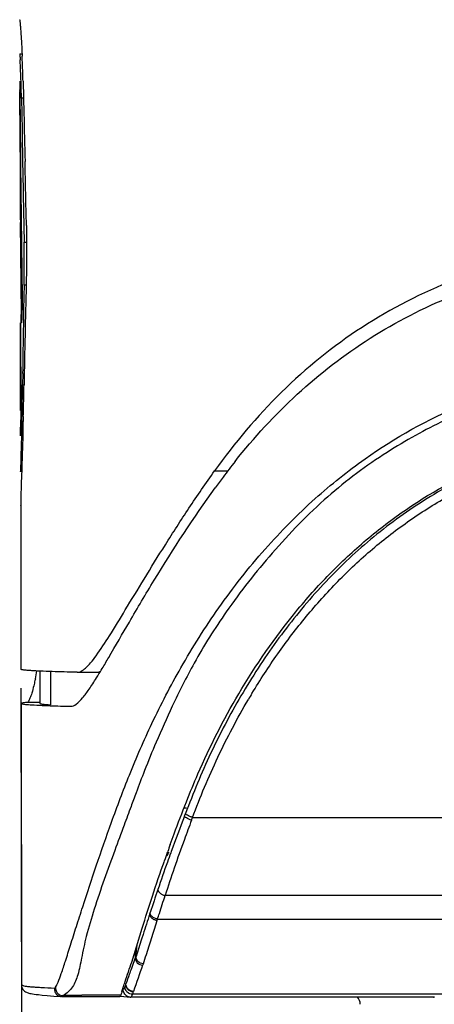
# Model space of a CAD drawing. Header units: millimetres. Extents: x 0 to 420, y 0 to 297.
# Tile 29 of 37: x 301 to 312, y 104 to 130. Entities that reach past the tile are written whole.
import ezdxf

# ---------------------------------------------------------------- set-up
doc = ezdxf.new("R2010")
doc.units = ezdxf.units.MM
doc.header["$LTSCALE"] = 23.1
doc.header["$PDMODE"] = 3
doc.header["$PDSIZE"] = 8
doc.layers.get('0').update_dxf_attribs({"linetype": 'CONTINUOUS'})
doc.layers.get('Defpoints').update_dxf_attribs({"linetype": 'CONTINUOUS'})
for name, color, linetype in [('00_COMPONENTS', 7, 'CONTINUOUS'), ('20_ALL_FEATURES', 7, 'CONTINUOUS'), ('51__DRAFT_DIMS', 7, 'CONTINUOUS')]:
    doc.layers.add(name, color=color, linetype=linetype)
doc.styles.get("Standard").update_dxf_attribs({"font": 'simfang.ttf'})
doc.dimstyles.new('DIMSTYLE_3', dxfattribs={"dimtxt": 3, "dimasz": 3, "dimexe": 2.5, "dimexo": 0.5, "dimgap": 0.75, "dimtad": 1, "dimdec": 1, "dimdsep": 46, "dimtxsty": 'Standard', "dimblk": '_FILLED', "dimblk1": '_FILLED', "dimblk2": '_FILLED', "dimcen": 0.09, "dimclrt": 3, "dimadec": 1, "dimazin": 2, "dimtp": 0.2, "dimtm": 0.2, "dimtfac": 1, "dimtdec": 1, "dimtofl": 0, "dimtmove": 0, "dimatfit": 3, "dimldrblk": '_FILLED', "dimfxl": 1, "dimtolj": 1, "dimarcsym": 0})

# ---------------------------------------------------------------- blocks, each defined once
blk = doc.blocks.new('_FILLED')
at = {"color": 0, "linetype": 'ByBlock'}
blk.add_solid([(0, 0), (-1, 0.1667), (-1, -0.1667)], dxfattribs=at)
blk = doc.blocks.new('*D3')
at = {"layer": '51__DRAFT_DIMS', "color": 0, "lineweight": -2}
for p, q in [((301.195, 112.55), (301.228, 93.939)), ((329.485, 112.55), (329.517, 93.989)), ((306.224, 96.448), (324.513, 96.48))]:
    blk.add_line(p, q, dxfattribs=at)
at = {"layer": 'Defpoints', "color": 0}
for p in [(301.194, 113.05), (329.484, 113.05), (329.513, 96.489)]:
    blk.add_point(p, dxfattribs=at)
at = {"layer": '51__DRAFT_DIMS', "color": 0, "linetype": 'ByBlock', "lineweight": -2, "xscale": 5, "yscale": 5, "zscale": 5}
for p, rotation in [((301.224, 96.439), 180.1006335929), ((329.513, 96.489), 0.1006335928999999)]:
    blk.add_blockref('_FILLED', p, dxfattribs=dict(at, rotation=rotation))
at = {"layer": '51__DRAFT_DIMS', "color": 3, "insert": (315.297, 102.299), "char_height": 5, "attachment_point": 2, "rotation": 0.1006}
blk.add_mtext('\\A1;28.3', dxfattribs=at)

msp = doc.modelspace()

# ---------------------------------------------------------------- linework, layer by layer
at = {"layer": '00_COMPONENTS', "color": 7}
msp.add_arc((309.886, 104.182), 0.3, 1.0907, 41.609, dxfattribs=at)
at = {"layer": '20_ALL_FEATURES', "color": 7}
for p, q in [((301.16, 130.243), (301.161, 130.24)), ((301.163, 129.342), (301.163, 129.34)), ((301.163, 129.34), (301.223, 129.34)), ((301.164, 128.612), (301.165, 128.371)), ((301.25, 128.612), (301.271, 127.764)), ((301.165, 128.371), (301.165, 128.386)), ((301.167, 128.219), (301.167, 128.164)), ((301.167, 128.164), (301.172, 127.582)), ((301.206, 128.17), (301.222, 127.319)), ((301.167, 127.719), (301.168, 126.926)), ((301.172, 127.582), (301.182, 126.416)), ((301.182, 126.416), (301.223, 122.891)), ((301.261, 125.198), (301.276, 124.352)), ((301.177, 124.877), (301.196, 122.446)), ((301.275, 123.222), (301.27, 122.933)), ((301.178, 122.219), (301.187, 119.901)), ((301.181, 121.181), (301.182, 122.219)), ((301.182, 119.901), (301.181, 121.181)), ((301.24, 120.879), (301.236, 120.582)), ((301.219, 119.628), (301.214, 119.406)), ((301.256, 119.739), (301.248, 119.469)), ((301.183, 119.359), (301.183, 119.457)), ((301.214, 119.406), (301.208, 119.198)), ((301.248, 119.469), (301.24, 119.208)), ((301.208, 119.198), (301.204, 119.008)), ((301.24, 119.208), (301.233, 118.957)), ((301.204, 119.008), (301.185, 118.283)), ((301.233, 118.957), (301.225, 118.719)), ((301.225, 118.719), (301.205, 118.1)), ((301.185, 118.288), (301.185, 118.282)), ((301.185, 118.282), (301.185, 118.283)), ((301.185, 118.282), (301.185, 118.282)), ((301.187, 117.402), (301.194, 113.05)), ((301.187, 117.382), (301.188, 117.383)), ((301.695, 113.005), (301.696, 112.149)), ((302.683, 112.973), (302.687, 112.973)), ((302.687, 112.973), (303.203, 112.973)), ((301.196, 112.149), (301.207, 104.702)), ((302.511, 112.073), (302.515, 112.073)), ((305.071, 108.195), (305.083, 108.229)), ((325.664, 107.068), (305.015, 107.068)), ((304.131, 105.306), (304.408, 106.204)), ((304.223, 105.603), (304.22, 105.414)), ((304.223, 105.603), (304.22, 105.414)), ((301.207, 104.704), (301.207, 104.704)), ((302.113, 104.644), (302.141, 104.693)), ((303.871, 104.529), (303.911, 104.655)), ((301.888, 104.42), (302.066, 104.406)), ((302.066, 104.406), (302.269, 104.391)), ((302.794, 104.39), (302.283, 104.39)), ((303.471, 104.389), (302.794, 104.39)), ((303.656, 104.431), (303.308, 104.429)), ((303.806, 104.389), (303.471, 104.389)), ((303.839, 104.431), (303.656, 104.431)), ((303.824, 104.4), (303.921, 104.393)), ((303.921, 104.393), (304.088, 104.381)), ((304.089, 104.381), (304.103, 104.381)), ((312.132, 104.381), (304.103, 104.381)), ((312.129, 104.381), (312.132, 104.381))]:
    msp.add_line(p, q, dxfattribs=at)
at = {"layer": '20_ALL_FEATURES', "color": 4}
for p, q in [((301.261, 128.17), (301.206, 128.17)), ((301.276, 124.352), (301.345, 124.352)), ((301.332, 123.222), (301.275, 123.222)), ((301.236, 120.582), (301.275, 120.582)), ((306.326, 118.304), (306.678, 118.304)), ((301.98, 112.994), (301.978, 112.114)), ((301.696, 112.173), (301.351, 112.173)), ((305.514, 109.384), (305.579, 109.385)), ((305.526, 109.167), (305.553, 109.238)), ((305.713, 109.06), (305.74, 109.131)), ((305.74, 109.131), (324.938, 109.131)), ((305.176, 108.231), (305.164, 108.2)), ((304.606, 106.581), (304.618, 106.618)), ((304.8, 106.403), (304.813, 106.441)), ((304.813, 106.441), (325.866, 106.441)), ((304.429, 106.037), (304.388, 105.911)), ((304.22, 105.414), (304.12, 105.136)), ((302.088, 104.617), (302.085, 104.617)), ((304.17, 104.517), (304.176, 104.531)), ((304.026, 104.396), (304.025, 104.397)), ((312.358, 104.454), (304.151, 104.454))]:
    msp.add_line(p, q, dxfattribs=at)
at = {"layer": '20_ALL_FEATURES', "color": 7}
msp.add_lwpolyline([(301.207, 104.704), (301.212, 104.656), (301.243, 104.584), (301.285, 104.539), (301.316, 104.517), (301.339, 104.506), (301.361, 104.497), (301.384, 104.489), (301.407, 104.483), (301.433, 104.477), (301.464, 104.471), (301.499, 104.465), (301.543, 104.458), (301.596, 104.451), (301.661, 104.443), (301.755, 104.433), (301.888, 104.42)], dxfattribs=at)
for centre, radius, start, end in [((270.036, 127.845), 31.223, 1.843, 2.6352), ((280.003, 128.122), 21.196, 2.6281, 2.8537), ((270.527, 127.686), 30.683, 2.2397, 2.6314), ((269.307, 127.636), 31.904, 1.2462, 2.2436), ((268.026, 127.774), 33.234, 1.4449, 1.8538), ((310.256, 128.393), 9.091, 180.1429, 180.2954), ((263.569, 127.492), 37.644, 1.0309, 1.2741), ((236.275, 127.745), 64.892, 359.97703, 0.14509), ((756.7, 128.031), 455.533, 180.1391, 180.39681), ((-275.618, 112.839), 577.081, 1.187022, 1.355529), ((272.018, 123.865), 29.263, 359.5336, 0.9547), ((261.037, 123.915), 40.244, 359.013, 359.5885), ((715.363, 112.981), 414.157, 178.58306, 178.94844), ((839.577, 114.026), 538.381, 179.05203, 179.27063), ((227.406, 121.482), 73.835, 359.11272, 359.30099), ((220.23, 122.076), 81.059, 358.743, 358.94367), ((215.844, 121.66), 85.399, 358.95128, 359.1134), ((198.255, 122.562), 103.04, 358.43048, 358.7411), ((186.821, 122.239), 114.427, 358.69245, 358.80853), ((204.856, 121.861), 96.389, 358.81041, 358.95179), ((319.589, 108.503), 16.212, 141.6878, 143.5361), ((335.528, 96.719), 36.035, 143.5303, 144.0886), ((303.015, 117.403), 1.828, 179.5237, 180.039), ((275.675, 129.667), 32.266, 329.054, 329.6517), ((291.605, 114.925), 10.195, 347.9853, 349.1604), ((358.244, 89.144), 56.483, 160.0515, 160.2514), ((357.782, 89.309), 55.993, 160.288, 160.5224), ((285.03, 118.102), 22.388, 333.5044, 333.7996), ((302.314, 104.623), 0.204, 225.7909, 258.4895), ((302.314, 104.621), 0.202, 258.477, 267.628), ((303.679, 10.077), 94.352, 90.52793, 90.83407), ((303.849, -9.906), 114.337, 90.27096, 90.52088)]:
    msp.add_arc(centre, radius, start, end, dxfattribs=at)
at = {"layer": '20_ALL_FEATURES', "color": 4}
for centre, radius, start, end in [((322.861, 103.038), 18.154, 148.9098, 149.4928), ((374.869, 82.688), 74.227, 159.10101, 159.8718), ((355.16, 89.917), 53.229, 161.0245, 161.7146), ((385.33, 79.937), 85.007, 161.73362, 162.11967), ((436.835, 63.359), 139.114, 162.18875, 162.38573), ((227.719, 112.762), 76.872, 354.54641, 354.77411), ((353.474, 87.437), 52.431, 160.272, 160.4565), ((362.84, 84.408), 62.019, 160.38842, 161.06676), ((320.452, 99.154), 17.392, 160.4406, 161.3144), ((303.522, 104.798), 0.454, 340.5178, 340.9391), ((302.585, 105.178), 1.463, 341.3535, 342.0099), ((304.101, 104.58), 0.199, 247.5175, 255.0427), ((304.101, 104.582), 0.201, 255.0293, 266.0595), ((303.748, 104.583), 0.422, 339.6842, 341.8439), ((303.697, 104.611), 0.48, 340.5129, 340.9235), ((312.132, 104.562), 0.181, 270.2442, 274.2478), ((312.13, 104.588), 0.207, 274.1769, 274.9014)]:
    msp.add_arc(centre, radius, start, end, dxfattribs=at)
at = {"layer": '20_ALL_FEATURES', "color": 7}
for points, knots in [([(301.161, 130.24), (301.163, 130.238), (301.163, 130.232), (301.165, 130.219), (301.167, 130.198), (301.171, 130.156), (301.177, 130.083), (301.185, 129.975), (301.195, 129.838), (301.21, 129.604), (301.22, 129.415), (301.226, 129.28)], [0, 0, 0, 0, 0.005686, 0.019366, 0.04102, 0.070597, 0.153297, 0.266699, 0.40954, 0.580489, 1, 1, 1, 1]), ([(301.163, 129.34), (301.165, 129.336), (301.164, 129.321), (301.168, 129.291), (301.169, 129.24), (301.172, 129.201), (301.173, 129.178)], [0, 0, 0, 0, 0.072714, 0.264806, 0.574627, 1, 1, 1, 1]), ([(301.165, 128.386), (301.165, 128.387), (301.165, 128.388), (301.164, 128.391), (301.165, 128.391)], [0, 0, 0, 0, 0.747124, 1, 1, 1, 1]), ([(301.165, 128.391), (301.165, 128.391), (301.164, 128.388), (301.165, 128.387), (301.165, 128.386)], [0, 0, 0, 0, 0.247922, 1, 1, 1, 1]), ([(301.165, 128.386), (301.165, 128.379), (301.166, 128.323), (301.167, 128.268), (301.167, 128.219)], [0, 0, 0, 0, 0.123545, 1, 1, 1, 1]), ([(301.167, 127.91), (301.167, 127.954), (301.166, 128.1), (301.165, 128.245), (301.165, 128.346)], [0, 0, 0, 0, 0.304898, 1, 1, 1, 1]), ([(301.34, 124.794), (301.342, 124.671), (301.349, 124.147), (301.342, 123.623), (301.332, 123.222)], [0, 0, 0, 0, 0.235221, 1, 1, 1, 1]), ([(315.339, 124.064), (314.432, 123.924), (312.645, 123.443), (310.183, 122.181), (308.036, 120.449), (306.854, 119.045), (306.326, 118.304)], [0, 0, 0, 0, 0.250978, 0.501401, 0.751058, 1, 1, 1, 1]), ([(306.868, 118.553), (307.369, 119.188), (308.471, 120.384), (310.407, 121.876), (312.586, 122.996), (314.158, 123.46), (314.958, 123.613)], [0, 0, 0, 0, 0.24904, 0.498735, 0.7491, 1, 1, 1, 1]), ([(301.223, 122.891), (301.224, 122.821), (301.224, 122.681), (301.222, 122.486), (301.214, 122.333), (301.213, 122.25), (301.207, 122.224)], [0, 0, 0, 0, 0.312439, 0.629569, 0.877948, 1, 1, 1, 1]), ([(301.205, 122.219), (301.204, 122.219), (301.203, 122.227), (301.201, 122.236), (301.201, 122.257), (301.199, 122.295), (301.197, 122.36), (301.197, 122.415), (301.196, 122.446)], [0, 0, 0, 0, 0.018279, 0.06959, 0.153727, 0.269315, 0.587813, 1, 1, 1, 1]), ([(301.207, 122.224), (301.207, 122.223), (301.206, 122.221), (301.206, 122.219), (301.205, 122.219)], [0, 0, 0, 0, 0.705615, 1, 1, 1, 1]), ([(302.113, 104.644), (302.14, 104.682), (302.191, 104.802), (302.276, 105.032), (302.383, 105.361), (302.515, 105.776), (302.667, 106.255), (302.89, 106.957), (303.195, 107.88), (303.603, 109.044), (304.077, 110.307), (304.674, 111.681), (305.447, 113.169), (306.43, 114.725), (307.615, 116.232), (308.92, 117.551), (310.617, 118.909), (312.713, 120.086), (314.474, 120.614), (315.304, 120.763)], [0, 0, 0, 0, 0.006398, 0.017541, 0.033484, 0.053594, 0.076941, 0.102101, 0.154123, 0.20949, 0.27036, 0.338125, 0.413748, 0.498977, 0.588891, 0.674695, 0.751476, 0.884876, 1, 1, 1, 1]), ([(315.339, 120.546), (314.829, 120.471), (313.825, 120.253), (312.341, 119.632), (310.814, 118.79), (309.254, 117.632), (307.853, 116.18), (306.682, 114.692), (305.815, 113.322), (305.23, 112.15), (304.803, 111.196), (304.486, 110.429), (304.273, 109.859), (304.095, 109.375), (303.907, 108.868), (303.666, 108.226), (303.397, 107.487), (303.139, 106.731), (302.929, 106.038), (302.805, 105.455), (302.721, 105), (302.607, 104.692), (302.453, 104.515), (302.358, 104.449), (302.305, 104.42)], [0, 0, 0, 0, 0.070462, 0.139509, 0.218888, 0.308232, 0.40371, 0.493552, 0.566424, 0.624672, 0.672381, 0.709142, 0.737929, 0.755558, 0.779557, 0.811809, 0.849105, 0.886973, 0.920983, 0.947843, 0.968293, 0.984303, 0.99183, 1, 1, 1, 1]), ([(301.187, 119.901), (301.187, 119.762), (301.186, 119.539), (301.186, 119.317), (301.184, 119.235)], [0, 0, 0, 0, 0.628115, 1, 1, 1, 1]), ([(301.184, 119.23), (301.183, 119.23), (301.185, 119.234), (301.183, 119.239), (301.184, 119.25), (301.183, 119.272), (301.183, 119.309), (301.183, 119.341), (301.183, 119.36)], [0, 0, 0, 0, 0.016137, 0.065016, 0.146287, 0.258921, 0.574003, 1, 1, 1, 1]), ([(301.184, 119.235), (301.184, 119.233), (301.183, 119.232), (301.184, 119.23), (301.184, 119.23)], [0, 0, 0, 0, 0.746767, 1, 1, 1, 1]), ([(306.964, 112.403), (307.414, 113.164), (308.174, 114.261), (309.355, 115.583), (310.331, 116.494), (311.395, 117.303), (312.539, 118.004), (313.755, 118.555), (314.617, 118.842), (315.061, 118.876)], [0, 0, 0, 0, 0.248702, 0.373498, 0.498475, 0.62364, 0.748998, 0.874573, 1, 1, 1, 1]), ([(314.847, 118.799), (314.56, 118.754), (314.141, 118.622), (313.601, 118.41), (313.068, 118.179), (312.418, 117.854), (311.675, 117.401), (310.965, 116.901), (310.289, 116.356), (309.651, 115.768), (308.852, 114.935), (308.125, 114.036), (307.472, 113.087), (307.018, 112.352), (306.6, 111.598), (306.214, 110.827), (305.865, 110.039), (305.656, 109.505), (305.553, 109.238)], [0, 0, 0, 0, 0.062908, 0.094369, 0.125816, 0.188653, 0.251421, 0.314125, 0.376766, 0.43934, 0.501849, 0.626649, 0.688994, 0.751291, 0.813536, 0.875754, 0.937969, 1, 1, 1, 1]), ([(302.687, 112.973), (302.722, 112.973), (302.804, 113.001), (302.921, 113.092), (303.052, 113.233), (303.268, 113.514), (303.572, 113.984), (303.985, 114.665), (304.475, 115.473), (305.032, 116.373), (305.65, 117.331), (306.093, 117.978), (306.326, 118.304)], [0, 0, 0, 0, 0.01631, 0.038494, 0.067974, 0.10512, 0.2019, 0.326159, 0.473369, 0.638045, 0.815204, 1, 1, 1, 1]), ([(301.205, 118.1), (301.203, 118.018), (301.196, 117.791), (301.188, 117.564), (301.187, 117.418)], [0, 0, 0, 0, 0.360966, 1, 1, 1, 1]), ([(303.52, 113.365), (303.703, 113.677), (304.098, 114.362), (304.998, 115.884), (305.769, 117.062), (306.343, 117.855)], [0, 0, 0, 0, 0.204938, 0.446904, 1, 1, 1, 1]), ([(301.484, 113.016), (301.442, 113.018), (301.369, 113.023), (301.286, 113.031), (301.238, 113.037), (301.215, 113.041), (301.202, 113.045), (301.194, 113.048), (301.194, 113.05)], [0, 0, 0, 0, 0.433961, 0.742298, 0.850531, 0.92877, 0.977771, 1, 1, 1, 1]), ([(301.782, 113.001), (301.753, 113.003), (301.654, 113.007), (301.555, 113.012), (301.484, 113.016)], [0, 0, 0, 0, 0.283651, 1, 1, 1, 1]), ([(302.683, 112.973), (302.595, 112.975), (302.294, 112.983), (301.994, 112.993), (301.782, 113.001)], [0, 0, 0, 0, 0.292058, 1, 1, 1, 1]), ([(302.828, 112.297), (302.889, 112.369), (303.015, 112.542), (303.131, 112.722), (303.194, 112.823)], [0, 0, 0, 0, 0.442237, 1, 1, 1, 1]), ([(303.194, 112.823), (303.206, 112.843), (303.258, 112.927), (303.309, 113.011), (303.348, 113.075)], [0, 0, 0, 0, 0.238913, 1, 1, 1, 1]), ([(303.203, 112.973), (303.211, 112.973), (303.245, 112.975), (303.278, 112.987), (303.302, 112.999)], [0, 0, 0, 0, 0.228987, 1, 1, 1, 1]), ([(301.533, 112.615), (301.518, 112.551), (301.489, 112.441), (301.441, 112.301), (301.404, 112.216), (301.367, 112.174), (301.351, 112.173)], [0, 0, 0, 0, 0.4044, 0.703677, 0.898362, 1, 1, 1, 1]), ([(301.576, 112.803), (301.573, 112.786), (301.559, 112.723), (301.544, 112.661), (301.533, 112.615)], [0, 0, 0, 0, 0.265313, 1, 1, 1, 1]), ([(305.578, 109.549), (305.676, 109.795), (306.082, 110.772), (306.561, 111.72), (306.964, 112.403)], [0, 0, 0, 0, 0.250455, 1, 1, 1, 1]), ([(301.351, 112.173), (301.326, 112.171), (301.286, 112.168), (301.234, 112.162), (301.211, 112.158), (301.195, 112.152), (301.196, 112.149)], [0, 0, 0, 0, 0.469829, 0.770382, 0.938609, 1, 1, 1, 1]), ([(301.196, 112.149), (301.196, 112.145), (301.214, 112.14), (301.24, 112.134), (301.291, 112.128), (301.358, 112.122), (301.446, 112.115), (301.603, 112.106), (301.731, 112.1), (301.823, 112.096)], [0, 0, 0, 0, 0.019472, 0.067138, 0.14472, 0.252878, 0.392151, 0.562939, 1, 1, 1, 1]), ([(301.696, 112.149), (301.696, 112.147), (301.703, 112.143), (301.716, 112.139), (301.739, 112.135), (301.786, 112.129), (301.867, 112.121), (301.937, 112.116), (301.978, 112.114)], [0, 0, 0, 0, 0.022024, 0.071273, 0.150263, 0.258979, 0.567173, 1, 1, 1, 1]), ([(301.823, 112.096), (301.872, 112.094), (302.102, 112.085), (302.331, 112.078), (302.511, 112.073)], [0, 0, 0, 0, 0.216012, 1, 1, 1, 1]), ([(302.516, 112.073), (302.566, 112.073), (302.691, 112.139), (302.777, 112.236), (302.828, 112.297)], [0, 0, 0, 0, 0.390289, 1, 1, 1, 1]), ([(305.15, 108.415), (305.184, 108.508), (305.323, 108.888), (305.466, 109.266), (305.578, 109.549)], [0, 0, 0, 0, 0.245754, 1, 1, 1, 1]), ([(304.408, 106.204), (304.495, 106.487), (304.682, 107.081), (304.885, 107.671), (304.994, 107.98)], [0, 0, 0, 0, 0.474329, 1, 1, 1, 1]), ([(304.823, 107.226), (304.819, 107.191), (304.866, 107.135), (304.938, 107.092), (304.988, 107.074), (305.015, 107.068)], [0, 0, 0, 0, 0.3986, 0.687798, 1, 1, 1, 1]), ([(303.911, 104.655), (303.925, 104.701), (303.995, 104.919), (304.07, 105.135), (304.131, 105.306)], [0, 0, 0, 0, 0.208754, 1, 1, 1, 1]), ([(304.22, 105.414), (304.22, 105.391), (304.231, 105.343), (304.29, 105.261), (304.367, 105.228), (304.418, 105.224)], [0, 0, 0, 0, 0.232219, 0.4801, 1, 1, 1, 1]), ([(301.207, 104.704), (301.208, 104.702), (301.215, 104.699), (301.226, 104.694), (301.246, 104.685), (301.285, 104.671), (301.353, 104.662), (301.454, 104.652), (301.58, 104.643), (301.794, 104.631), (301.965, 104.623), (302.086, 104.617)], [0, 0, 0, 0, 0.006614, 0.021881, 0.045906, 0.077722, 0.162779, 0.277307, 0.420476, 0.590351, 1, 1, 1, 1]), ([(302.113, 104.644), (302.109, 104.612), (302.117, 104.549), (302.152, 104.497), (302.172, 104.477)], [0, 0, 0, 0, 0.540722, 1, 1, 1, 1]), ([(303.871, 104.529), (303.869, 104.52), (303.859, 104.487), (303.848, 104.454), (303.839, 104.431)], [0, 0, 0, 0, 0.272235, 1, 1, 1, 1]), ([(303.81, 104.389), (303.809, 104.389), (303.808, 104.389), (303.807, 104.389), (303.806, 104.389)], [0, 0, 0, 0, 0.503432, 1, 1, 1, 1]), ([(303.839, 104.431), (303.835, 104.421), (303.829, 104.405), (303.816, 104.391), (303.81, 104.389)], [0, 0, 0, 0, 0.634438, 1, 1, 1, 1])]:
    msp.add_open_spline(points, degree=3, knots=knots, dxfattribs=at)
for points in [[(301.271, 127.764), (301.282, 127.339), (301.292, 126.915), (301.302, 126.491)], [(301.222, 127.319), (301.235, 126.612), (301.249, 125.905), (301.261, 125.198)]]:
    msp.add_open_spline(points, degree=3, dxfattribs=at)
at = {"layer": '20_ALL_FEATURES', "color": 4}
for points, knots in [([(307.315, 112.412), (307.53, 112.769), (307.984, 113.467), (308.743, 114.461), (309.579, 115.392), (310.495, 116.249), (311.49, 117.013), (312.377, 117.57), (313.123, 117.95), (313.698, 118.203), (314.282, 118.427), (314.686, 118.539), (314.89, 118.57)], [0, 0, 0, 0, 0.124655, 0.249427, 0.374317, 0.499315, 0.624493, 0.749768, 0.812481, 0.875271, 0.937969, 1, 1, 1, 1]), ([(305.74, 109.131), (305.843, 109.4), (306.053, 109.937), (306.405, 110.728), (306.793, 111.501), (307.074, 112.005), (307.22, 112.254)], [0, 0, 0, 0, 0.24992, 0.499806, 0.749863, 1, 1, 1, 1]), ([(305.74, 109.131), (305.716, 109.14), (305.671, 109.158), (305.612, 109.187), (305.573, 109.211), (305.556, 109.228), (305.552, 109.235), (305.553, 109.238)], [0, 0, 0, 0, 0.344923, 0.672816, 0.900418, 0.963991, 1, 1, 1, 1]), ([(305.713, 109.06), (305.65, 108.889), (305.495, 108.469), (305.257, 107.806), (305.093, 107.311), (305.015, 107.068)], [0, 0, 0, 0, 0.258581, 0.63713, 1, 1, 1, 1]), ([(305.713, 109.06), (305.69, 109.069), (305.644, 109.087), (305.585, 109.116), (305.546, 109.14), (305.528, 109.157), (305.525, 109.164), (305.526, 109.167)], [0, 0, 0, 0, 0.344689, 0.672731, 0.900469, 0.96403, 1, 1, 1, 1]), ([(305.164, 108.2), (305.134, 108.118), (305.017, 107.794), (304.904, 107.469), (304.823, 107.226)], [0, 0, 0, 0, 0.255712, 1, 1, 1, 1]), ([(304.813, 106.441), (304.829, 106.491), (304.896, 106.7), (304.965, 106.909), (305.015, 107.068)], [0, 0, 0, 0, 0.240863, 1, 1, 1, 1]), ([(304.8, 106.403), (304.775, 106.408), (304.723, 106.424), (304.657, 106.466), (304.613, 106.521), (304.604, 106.564), (304.606, 106.581)], [0, 0, 0, 0, 0.275952, 0.563099, 0.810679, 1, 1, 1, 1]), ([(304.813, 106.441), (304.787, 106.446), (304.735, 106.462), (304.67, 106.504), (304.625, 106.558), (304.616, 106.601), (304.618, 106.618)], [0, 0, 0, 0, 0.276804, 0.564513, 0.811791, 1, 1, 1, 1]), ([(304.44, 105.258), (304.466, 105.341), (304.585, 105.724), (304.705, 106.105), (304.8, 106.403)], [0, 0, 0, 0, 0.217906, 1, 1, 1, 1]), ([(304.22, 105.414), (304.223, 105.417), (304.232, 105.43), (304.239, 105.444), (304.243, 105.456)], [0, 0, 0, 0, 0.263689, 1, 1, 1, 1]), ([(304.44, 105.258), (304.387, 105.262), (304.307, 105.298), (304.249, 105.384), (304.241, 105.434), (304.243, 105.456)], [0, 0, 0, 0, 0.522719, 0.779941, 1, 1, 1, 1]), ([(304.418, 105.224), (304.421, 105.227), (304.43, 105.237), (304.437, 105.249), (304.44, 105.258)], [0, 0, 0, 0, 0.269516, 1, 1, 1, 1]), ([(302.086, 104.617), (302.084, 104.606), (302.082, 104.567), (302.091, 104.527), (302.104, 104.501)], [0, 0, 0, 0, 0.27158, 1, 1, 1, 1]), ([(302.113, 104.644), (302.111, 104.641), (302.104, 104.63), (302.096, 104.619), (302.088, 104.617)], [0, 0, 0, 0, 0.347742, 1, 1, 1, 1]), ([(302.104, 104.501), (302.118, 104.472), (302.164, 104.417), (302.233, 104.394), (302.269, 104.391)], [0, 0, 0, 0, 0.473288, 1, 1, 1, 1]), ([(303.95, 104.646), (303.947, 104.637), (303.94, 104.619), (303.927, 104.595), (303.912, 104.58), (303.903, 104.581)], [0, 0, 0, 0, 0.375893, 0.660638, 1, 1, 1, 1]), ([(304.025, 104.396), (303.993, 104.409), (303.935, 104.454), (303.908, 104.521), (303.903, 104.555)], [0, 0, 0, 0, 0.499382, 1, 1, 1, 1]), ([(304.15, 104.451), (304.125, 104.452), (304.073, 104.462), (304.006, 104.506), (303.961, 104.571), (303.951, 104.622), (303.95, 104.646)], [0, 0, 0, 0, 0.24214, 0.503499, 0.762663, 1, 1, 1, 1]), ([(303.97, 104.71), (303.969, 104.705), (303.963, 104.685), (303.956, 104.664), (303.951, 104.65)], [0, 0, 0, 0, 0.264412, 1, 1, 1, 1]), ([(304.151, 104.454), (304.126, 104.455), (304.074, 104.465), (304.007, 104.509), (303.962, 104.574), (303.952, 104.625), (303.951, 104.65)], [0, 0, 0, 0, 0.24219, 0.503574, 0.762716, 1, 1, 1, 1]), ([(304.17, 104.517), (304.145, 104.517), (304.093, 104.528), (304.028, 104.571), (303.983, 104.635), (303.972, 104.685), (303.972, 104.71)], [0, 0, 0, 0, 0.252914, 0.505014, 0.754218, 1, 1, 1, 1]), ([(304.176, 104.531), (304.151, 104.532), (304.099, 104.542), (304.032, 104.586), (303.987, 104.651), (303.977, 104.701), (303.977, 104.725)], [0, 0, 0, 0, 0.244424, 0.507027, 0.765324, 1, 1, 1, 1]), ([(304.151, 104.454), (304.152, 104.459), (304.159, 104.48), (304.166, 104.5), (304.171, 104.516)], [0, 0, 0, 0, 0.237765, 1, 1, 1, 1]), ([(302.305, 104.42), (302.302, 104.412), (302.297, 104.401), (302.287, 104.39), (302.283, 104.39)], [0, 0, 0, 0, 0.67615, 1, 1, 1, 1]), ([(304.103, 104.381), (304.111, 104.381), (304.124, 104.393), (304.135, 104.414), (304.141, 104.428), (304.144, 104.436)], [0, 0, 0, 0, 0.349077, 0.631644, 1, 1, 1, 1])]:
    msp.add_open_spline(points, degree=3, knots=knots, dxfattribs=at)

# ---------------------------------------------------------------- dimensions: what is measured, and where the dimension line sits
at = {"layer": '51__DRAFT_DIMS', "color": 4}
dim = msp.add_linear_dim(base=(329.513, 96.489), p1=(301.194, 113.05), p2=(329.484, 113.05), angle=0.1006, dimstyle='DIMSTYLE_3', override={"dimtxt": 5, "dimasz": 5}, dxfattribs=at)
dim.commit()
dim.dimension.update_dxf_attribs({"geometry": '*D3', "text_midpoint": (315.307, 96.464), "dimtype": 160})

doc.saveas('drawing.dxf')
